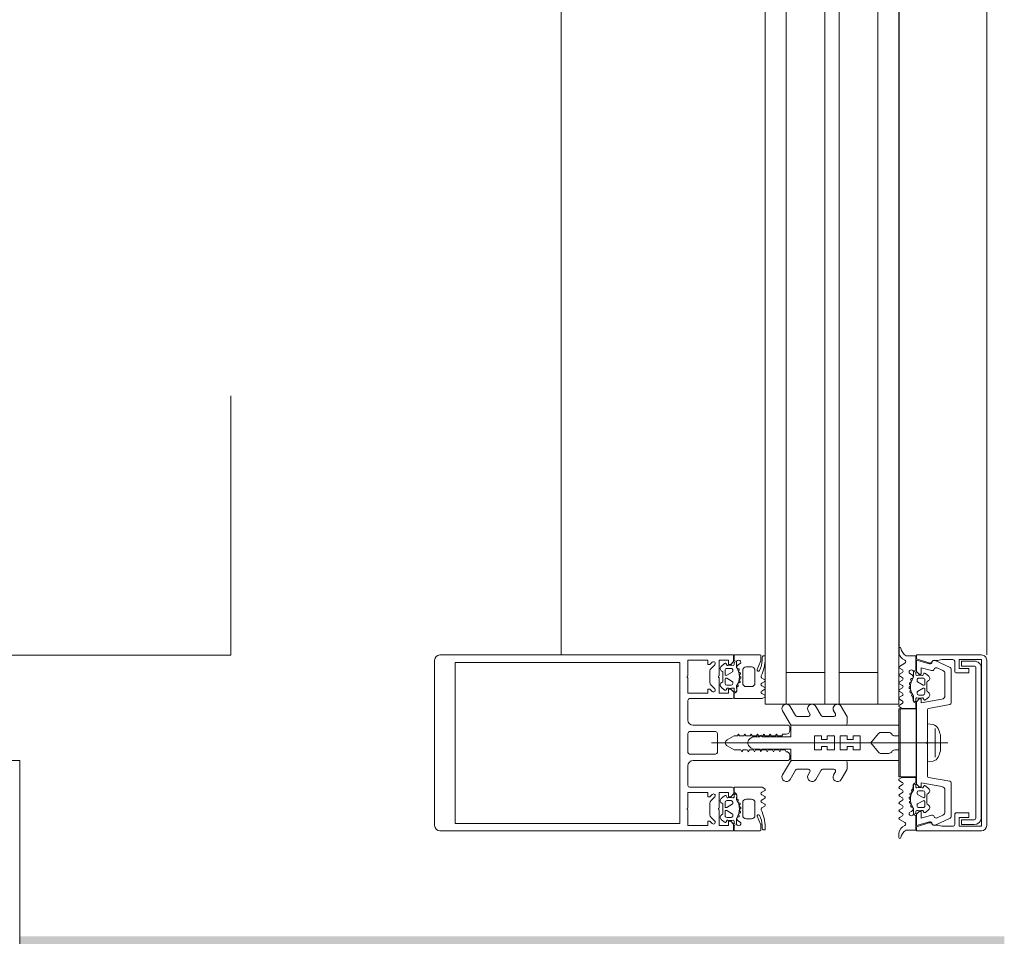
# Model space of a CAD drawing. Header units: centimetres. Extents: x -2424 to 2319, y 5 to 3760.
# Tile 50 of 117: x -593 to -565, y 1383 to 1409. Entities that reach past the tile are written whole.
import ezdxf

# ---------------------------------------------------------------- set-up
doc = ezdxf.new("R2010")
doc.units = ezdxf.units.CM
doc.linetypes.add('Hidden', pattern=[71.4375, 47.625, -23.8125])
for name, color, linetype, lineweight in [('A-DETL', 90, 'Continuous', 9), ('A-DETL-GENF', 92, 'Continuous', 9), ('A-GLAZ-CURT', 52, 'Continuous', 13), ('A-GLAZ-CWMG', 51, 'Continuous', 13), ('S-COLS', 52, 'Continuous', 13)]:
    doc.layers.add(name, color=color, linetype=linetype, lineweight=lineweight)
doc.layers.add('A-WALL-PATT', color=111, linetype='Continuous', lineweight=13, plot=False)

msp = doc.modelspace()

# ---------------------------------------------------------------- linework, layer by layer
at = {"layer": 'A-DETL', "color": 251, "linetype": 'Hidden', "lineweight": 9}
for p, q in [((-586.623, 1827.326), (-586.623, 1391.326)), ((-586.623, 1391.326), (-1192.623, 1391.326))]:
    msp.add_line(p, q, dxfattribs=at)
at = {"layer": 'A-DETL-GENF', "color": 251, "lineweight": 9, "extrusion": (0, 0, -1)}
for p, q in [((-580.673, 1391.327), (-579.291, 1391.327)), ((-579.823, 1391.327), (-574.163, 1391.327)), ((-567.622, 1391.426), (-567.622, 1391.514)), ((-580.823, 1386.477), (-580.823, 1391.177)), ((-579.767, 1391.117), (-574.163, 1391.117)), ((-572.858, 1391.051), (-572.964, 1390.945)), ((-572.675, 1391.003), (-572.577, 1391.085)), ((-572.303, 1391.057), (-572.303, 1391.117)), ((-572.243, 1391.117), (-572.243, 1390.989)), ((-572.182, 1391.054), (-572.133, 1391.082)), ((-571.552, 1391.137), (-571.65, 1390.916)), ((-571.543, 1391.307), (-571.543, 1391.178)), ((-571.513, 1391.182), (-571.513, 1391.243)), ((-571.453, 1391.303), (-571.443, 1391.303)), ((-567.606, 1391.002), (-567.453, 1391.09)), ((-566.589, 1391.171), (-566.162, 1390.972)), ((-566.033, 1391.147), (-566.033, 1390.867)), ((-565.123, 1386.477), (-565.123, 1391.177)), ((-572.993, 1390.874), (-572.993, 1390.54)), ((-572.623, 1390.592), (-572.623, 1390.822)), ((-572.563, 1390.777), (-572.563, 1390.897)), ((-572.358, 1390.843), (-572.518, 1390.751)), ((-572.513, 1390.947), (-572.393, 1390.947)), ((-572.343, 1390.897), (-572.343, 1390.869)), ((-572.185, 1390.934), (-572.2, 1390.935)), ((-572.174, 1390.875), (-572.163, 1390.893)), ((-572.143, 1390.824), (-572.156, 1390.829)), ((-572.145, 1390.76), (-572.131, 1390.775)), ((-572.063, 1390.527), (-572.063, 1390.887)), ((-571.963, 1390.987), (-571.813, 1390.987)), ((-571.713, 1390.887), (-571.713, 1390.527)), ((-567.521, 1390.9), (-567.606, 1390.95)), ((-567.606, 1390.782), (-567.521, 1390.832)), ((-567.313, 1390.802), (-567.265, 1390.774)), ((-567.203, 1390.709), (-567.203, 1390.837)), ((-567.143, 1390.837), (-567.143, 1390.776)), ((-566.869, 1390.805), (-566.772, 1390.723)), ((-566.371, 1390.882), (-566.534, 1390.958)), ((-566.313, 1390.169), (-566.313, 1390.791)), ((-566.133, 1390.927), (-566.133, 1389.966)), ((-565.429, 1386.692), (-565.429, 1390.962)), ((-565.279, 1390.952), (-565.279, 1386.702)), ((-572.563, 1390.517), (-572.563, 1390.637)), ((-572.518, 1390.663), (-572.358, 1390.571)), ((-572.343, 1390.545), (-572.343, 1390.517)), ((-572.191, 1390.473), (-572.198, 1390.486)), ((-572.179, 1390.529), (-572.159, 1390.534)), ((-572.144, 1390.583), (-572.154, 1390.594)), ((-572.146, 1390.643), (-572.129, 1390.653)), ((-572.128, 1390.704), (-572.14, 1390.712)), ((-571.438, 1390.571), (-571.523, 1390.523)), ((-571.518, 1390.67), (-571.438, 1390.623)), ((-567.521, 1390.68), (-567.606, 1390.73)), ((-567.606, 1390.563), (-567.521, 1390.612)), ((-567.52, 1390.461), (-567.606, 1390.511)), ((-567.316, 1390.494), (-567.302, 1390.48)), ((-567.29, 1390.549), (-567.304, 1390.544)), ((-567.283, 1390.613), (-567.272, 1390.595)), ((-567.247, 1390.655), (-567.261, 1390.654)), ((-567.103, 1390.617), (-567.103, 1390.589)), ((-567.088, 1390.563), (-566.928, 1390.471)), ((-566.933, 1390.667), (-567.053, 1390.667)), ((-566.883, 1390.497), (-566.883, 1390.617)), ((-566.823, 1390.542), (-566.823, 1390.312)), ((-572.964, 1390.469), (-572.858, 1390.363)), ((-572.577, 1390.329), (-572.675, 1390.411)), ((-572.393, 1390.467), (-572.513, 1390.467)), ((-572.303, 1390.291), (-572.303, 1390.356)), ((-571.813, 1390.427), (-571.963, 1390.427)), ((-571.523, 1390.452), (-571.438, 1390.403)), ((-571.438, 1390.351), (-571.523, 1390.302)), ((-571.523, 1390.231), (-571.438, 1390.182)), ((-567.606, 1390.343), (-567.521, 1390.392)), ((-567.52, 1390.241), (-567.606, 1390.291)), ((-567.307, 1390.432), (-567.319, 1390.424)), ((-567.317, 1390.373), (-567.3, 1390.363)), ((-567.292, 1390.314), (-567.302, 1390.303)), ((-567.288, 1390.254), (-567.267, 1390.249)), ((-567.249, 1390.206), (-567.256, 1390.193)), ((-567.103, 1390.265), (-567.103, 1390.237)), ((-566.928, 1390.383), (-567.088, 1390.291)), ((-566.883, 1390.237), (-566.883, 1390.357)), ((-573.573, 1390.087), (-572.363, 1390.087)), ((-567.607, 1389.902), (-567.524, 1389.95)), ((-567.606, 1390.123), (-567.52, 1390.172)), ((-567.525, 1390.023), (-567.606, 1390.071)), ((-567.143, 1390.076), (-567.143, 1390.011)), ((-567.053, 1390.187), (-566.933, 1390.187)), ((-566.772, 1390.131), (-566.869, 1390.049)), ((-570.931, 1389.739), (-570.708, 1389.352)), ((-570.563, 1389.602), (-570.715, 1389.864)), ((-570.201, 1389.739), (-570.151, 1389.652)), ((-569.833, 1389.602), (-569.985, 1389.864)), ((-569.476, 1389.739), (-569.425, 1389.652)), ((-569.1, 1389.589), (-569.259, 1389.864)), ((-566.808, 1389.78), (-566.808, 1388.852)), ((-566.175, 1389.917), (-566.783, 1389.809)), ((-570.194, 1389.577), (-570.52, 1389.577)), ((-569.469, 1389.577), (-569.79, 1389.577)), ((-569.093, 1389.377), (-569.093, 1389.564)), ((-573.623, 1389.097), (-573.623, 1388.557)), ((-572.833, 1389.147), (-573.573, 1389.147)), ((-570.773, 1389.327), (-573.473, 1389.327)), ((-572.783, 1388.557), (-572.783, 1389.097)), ((-570.723, 1389.177), (-570.723, 1389.277)), ((-570.664, 1389.327), (-569.143, 1389.327)), ((-568.125, 1389.127), (-567.91, 1389.127)), ((-566.588, 1388.419), (-566.588, 1389.235)), ((-572.951, 1388.827), (-566.23, 1388.827)), ((-571.895, 1388.902), (-571.91, 1388.877)), ((-571.584, 1389.002), (-571.722, 1389.002)), ((-571.552, 1389.037), (-571.566, 1389.012)), ((-571.52, 1389.012), (-571.535, 1389.037)), ((-566.808, 1388.802), (-566.808, 1387.874)), ((-566.44, 1389.052), (-566.44, 1388.602)), ((-571.895, 1388.752), (-571.91, 1388.777)), ((-571.584, 1388.652), (-571.722, 1388.652)), ((-571.552, 1388.617), (-571.566, 1388.642)), ((-571.52, 1388.642), (-571.535, 1388.617)), ((-568.125, 1388.527), (-567.91, 1388.527)), ((-573.573, 1388.507), (-572.833, 1388.507)), ((-573.473, 1388.327), (-570.773, 1388.327)), ((-570.931, 1387.914), (-570.708, 1388.302)), ((-570.723, 1388.377), (-570.723, 1388.477)), ((-570.664, 1388.327), (-569.143, 1388.327)), ((-569.093, 1388.277), (-569.093, 1388.09)), ((-570.563, 1388.052), (-570.715, 1387.789)), ((-570.194, 1388.077), (-570.52, 1388.077)), ((-570.201, 1387.914), (-570.151, 1388.002)), ((-569.833, 1388.052), (-569.985, 1387.789)), ((-569.469, 1388.077), (-569.79, 1388.077)), ((-569.476, 1387.914), (-569.425, 1388.002)), ((-569.1, 1388.065), (-569.259, 1387.789)), ((-567.607, 1387.752), (-567.524, 1387.704)), ((-566.783, 1387.845), (-566.175, 1387.737)), ((-566.133, 1387.688), (-566.133, 1386.727)), ((-572.363, 1387.567), (-573.573, 1387.567)), ((-571.523, 1387.423), (-571.438, 1387.472)), ((-567.525, 1387.631), (-567.606, 1387.583)), ((-567.606, 1387.531), (-567.52, 1387.482)), ((-567.52, 1387.413), (-567.606, 1387.363)), ((-567.288, 1387.4), (-567.267, 1387.405)), ((-567.249, 1387.448), (-567.256, 1387.461)), ((-567.143, 1387.578), (-567.143, 1387.643)), ((-567.103, 1387.389), (-567.103, 1387.417)), ((-567.053, 1387.467), (-566.933, 1387.467)), ((-566.883, 1387.417), (-566.883, 1387.297)), ((-566.772, 1387.523), (-566.869, 1387.605)), ((-566.313, 1386.863), (-566.313, 1387.485)), ((-572.858, 1387.291), (-572.964, 1387.185)), ((-572.577, 1387.325), (-572.675, 1387.243)), ((-572.563, 1387.137), (-572.563, 1387.017)), ((-572.393, 1387.187), (-572.513, 1387.187)), ((-572.343, 1387.109), (-572.343, 1387.137)), ((-572.303, 1387.363), (-572.303, 1387.298)), ((-572.191, 1387.181), (-572.198, 1387.168)), ((-572.179, 1387.125), (-572.159, 1387.12)), ((-572.063, 1387.127), (-572.063, 1386.767)), ((-571.813, 1387.227), (-571.963, 1387.227)), ((-571.713, 1386.767), (-571.713, 1387.127)), ((-571.438, 1387.303), (-571.523, 1387.352)), ((-571.523, 1387.202), (-571.438, 1387.251)), ((-571.438, 1387.083), (-571.523, 1387.131)), ((-567.606, 1387.311), (-567.521, 1387.262)), ((-567.52, 1387.193), (-567.606, 1387.143)), ((-567.307, 1387.222), (-567.319, 1387.23)), ((-567.317, 1387.281), (-567.3, 1387.291)), ((-567.316, 1387.159), (-567.302, 1387.174)), ((-567.292, 1387.34), (-567.302, 1387.351)), ((-566.928, 1387.271), (-567.088, 1387.363)), ((-567.088, 1387.091), (-566.928, 1387.183)), ((-566.883, 1387.157), (-566.883, 1387.037)), ((-566.823, 1387.112), (-566.823, 1387.342)), ((-572.993, 1387.114), (-572.993, 1386.78)), ((-572.623, 1387.062), (-572.623, 1386.832)), ((-572.563, 1386.877), (-572.563, 1386.757)), ((-572.518, 1386.991), (-572.358, 1387.083)), ((-572.358, 1386.811), (-572.518, 1386.903)), ((-572.144, 1387.071), (-572.154, 1387.06)), ((-572.146, 1387.011), (-572.129, 1387.001)), ((-572.145, 1386.894), (-572.131, 1386.879)), ((-572.128, 1386.95), (-572.14, 1386.942)), ((-571.518, 1386.984), (-571.438, 1387.031)), ((-567.606, 1387.091), (-567.521, 1387.042)), ((-567.521, 1386.974), (-567.606, 1386.923)), ((-567.606, 1386.872), (-567.521, 1386.822)), ((-567.313, 1386.852), (-567.265, 1386.88)), ((-567.29, 1387.105), (-567.304, 1387.11)), ((-567.283, 1387.041), (-567.272, 1387.059)), ((-567.247, 1386.999), (-567.261, 1387)), ((-567.203, 1386.945), (-567.203, 1386.817)), ((-567.143, 1386.817), (-567.143, 1386.877)), ((-567.103, 1387.037), (-567.103, 1387.065)), ((-566.933, 1386.987), (-567.053, 1386.987)), ((-566.869, 1386.849), (-566.772, 1386.931)), ((-572.964, 1386.709), (-572.858, 1386.603)), ((-572.675, 1386.651), (-572.577, 1386.569)), ((-572.513, 1386.707), (-572.393, 1386.707)), ((-572.343, 1386.757), (-572.343, 1386.785)), ((-572.303, 1386.597), (-572.303, 1386.537)), ((-572.243, 1386.537), (-572.243, 1386.665)), ((-572.185, 1386.72), (-572.2, 1386.719)), ((-572.182, 1386.6), (-572.133, 1386.572)), ((-572.174, 1386.779), (-572.163, 1386.761)), ((-572.143, 1386.83), (-572.156, 1386.825)), ((-571.963, 1386.667), (-571.813, 1386.667)), ((-571.552, 1386.517), (-571.65, 1386.738)), ((-567.521, 1386.754), (-567.606, 1386.703)), ((-567.606, 1386.652), (-567.453, 1386.564)), ((-566.162, 1386.682), (-566.589, 1386.483)), ((-566.534, 1386.696), (-566.371, 1386.772)), ((-566.033, 1386.787), (-566.033, 1386.507)), ((-579.291, 1386.327), (-580.673, 1386.327)), ((-579.823, 1386.537), (-574.163, 1386.537)), ((-579.823, 1386.327), (-574.163, 1386.327)), ((-571.543, 1386.347), (-571.543, 1386.476)), ((-571.513, 1386.472), (-571.513, 1386.411)), ((-571.453, 1386.351), (-571.443, 1386.351)), ((-571.423, 1386.371), (-571.423, 1386.438)), ((-567.622, 1386.228), (-567.622, 1386.14))]:
    msp.add_line(p, q, dxfattribs=at)
at = {"layer": 'A-DETL-GENF', "color": 251, "lineweight": 9, "extrusion": (0, 0, -1), "flags": 128}
for points in [[(572.733, 1390.732), (572.733, 1391.177), (572.463, 1391.177), (572.463, 1391.057), (572.403, 1391.057), (572.323, 1391.137), (572.323, 1391.327), (574.002, 1391.327), (574.323, 1391.327)], [(572.303, 1391.177), (572.303, 1391.327), (571.563, 1391.327)], [(565.273, 1391.327), (567.123, 1391.327), (567.123, 1391.217), (566.765, 1391.1)], [(579.291, 1386.537), (580.243, 1386.537), (580.243, 1391.117), (579.291, 1391.117)], [(574.323, 1386.537), (574.002, 1386.537), (573.853, 1386.537), (573.853, 1387.707), (573.853, 1389.947), (573.853, 1391.117), (574.002, 1391.117), (574.323, 1391.117)], [(573.623, 1390.732), (573.623, 1391.177), (573.053, 1391.177), (573.053, 1391.057), (572.993, 1391.057), (572.929, 1391.122)], [(572.532, 1391.077), (572.503, 1391.027), (572.49, 1391.027)], [(567.412, 1391.307), (567.143, 1391.307), (567.143, 1390.897)], [(566.689, 1390.885), (566.983, 1390.963), (566.983, 1390.777), (567.043, 1390.777), (567.123, 1390.857), (567.123, 1391.177), (566.749, 1391.077)], [(566.622, 1391.167), (566.517, 1391.167), (566.399, 1391.197), (566.084, 1391.197)], [(565.983, 1390.817), (565.633, 1390.817), (565.633, 1390.947), (565.903, 1390.947), (565.903, 1391.197), (565.273, 1391.197), (565.273, 1386.457), (565.903, 1386.457), (565.903, 1386.707), (565.633, 1386.707), (565.633, 1386.837), (565.983, 1386.837)], [(565.479, 1391.012), (565.839, 1391.012), (565.839, 1391.152), (565.479, 1391.152)], [(566.956, 1390.747), (566.943, 1390.747), (566.914, 1390.797)], [(572.929, 1390.292), (572.993, 1390.357), (573.053, 1390.357), (573.053, 1390.237), (573.623, 1390.237), (573.623, 1390.682)], [(572.313, 1390.137), (572.313, 1390.267), (572.403, 1390.357), (572.463, 1390.357), (572.463, 1390.237), (572.733, 1390.237), (572.733, 1390.682)], [(572.49, 1390.387), (572.503, 1390.387), (572.532, 1390.337)], [(571.438, 1390.13), (571.513, 1390.087), (572.303, 1390.087), (572.303, 1390.222)], [(572.243, 1390.432), (572.233, 1390.302), (572.233, 1390.429), (572.218, 1390.429)], [(573.623, 1389.477), (573.623, 1389.947), (573.623, 1390.037)], [(567.143, 1389.942), (567.143, 1389.807), (567.533, 1389.807), (567.607, 1389.85)], [(567.203, 1390.03), (567.203, 1390.152), (567.229, 1390.149), (567.213, 1390.022)], [(566.396, 1387.583), (566.983, 1387.687), (566.983, 1387.577), (567.043, 1387.577), (567.123, 1387.657), (567.123, 1389.997), (567.043, 1390.077), (566.983, 1390.077), (566.983, 1389.967), (566.396, 1390.071)], [(566.914, 1390.057), (566.943, 1390.107), (566.956, 1390.107)], [(566.649, 1388.307), (566.803, 1388.287), (566.803, 1389.367), (566.649, 1389.347)], [(568.201, 1389.091), (568.423, 1388.827), (568.723, 1388.827), (568.723, 1389.027), (568.923, 1389.027), (568.923, 1388.927), (569.089, 1388.927), (569.089, 1389.027), (569.289, 1389.027), (569.289, 1388.827), (569.456, 1388.827), (569.456, 1389.027), (569.656, 1389.027), (569.656, 1388.927), (569.823, 1388.927), (569.823, 1389.027), (570.023, 1389.027), (570.023, 1388.827), (571.923, 1388.827), (570.023, 1388.827), (570.023, 1388.627), (569.823, 1388.627), (569.823, 1388.727), (569.656, 1388.727), (569.656, 1388.627), (569.456, 1388.627), (569.456, 1388.827), (569.289, 1388.827), (569.289, 1388.627), (569.089, 1388.627), (569.089, 1388.727), (568.923, 1388.727), (568.923, 1388.627), (568.723, 1388.627), (568.723, 1388.827), (568.423, 1388.827), (568.201, 1388.563)], [(567.737, 1389.027), (567.623, 1389.027), (567.623, 1389.327), (570.693, 1389.327), (570.693, 1389.002), (571.503, 1389.002)], [(572.503, 1388.914), (572.307, 1389.027), (572.207, 1389.027), (572.178, 1389.077), (572.149, 1389.027), (572.027, 1389.027), (571.998, 1389.077), (571.969, 1389.027), (571.847, 1389.027), (571.818, 1389.077), (571.789, 1389.027), (571.667, 1389.027), (571.638, 1389.077), (571.609, 1389.027), (571.487, 1389.027), (571.458, 1389.077), (571.429, 1389.027), (571.307, 1389.027), (571.278, 1389.077), (571.249, 1389.027), (571.127, 1389.027), (571.098, 1389.077), (571.069, 1389.027), (570.947, 1389.027), (570.918, 1389.077), (570.823, 1389.077)], [(570.823, 1388.577), (570.852, 1388.627), (570.974, 1388.627), (571.003, 1388.577), (571.032, 1388.627), (571.154, 1388.627), (571.183, 1388.577), (571.212, 1388.627), (571.334, 1388.627), (571.363, 1388.577), (571.392, 1388.627), (571.514, 1388.627), (571.543, 1388.577), (571.572, 1388.627), (571.694, 1388.627), (571.723, 1388.577), (571.752, 1388.627), (571.874, 1388.627), (571.903, 1388.577), (571.932, 1388.627), (572.054, 1388.627), (572.083, 1388.577), (572.112, 1388.627), (572.307, 1388.627), (572.503, 1388.74)], [(567.737, 1388.627), (567.623, 1388.627), (567.623, 1388.327), (570.693, 1388.327), (570.693, 1388.652), (571.503, 1388.652)], [(573.623, 1387.617), (573.623, 1387.707), (573.623, 1388.177)], [(567.143, 1387.712), (567.143, 1387.847), (567.533, 1387.847), (567.607, 1387.804)], [(573.623, 1386.972), (573.623, 1387.417), (573.053, 1387.417), (573.053, 1387.297), (572.993, 1387.297), (572.929, 1387.362)], [(572.733, 1386.972), (572.733, 1387.417), (572.463, 1387.417), (572.463, 1387.297), (572.403, 1387.297), (572.313, 1387.387), (572.313, 1387.517)], [(571.438, 1387.524), (571.513, 1387.567), (572.303, 1387.567), (572.303, 1387.432)], [(567.203, 1387.624), (567.203, 1387.502), (567.229, 1387.505), (567.213, 1387.632)], [(566.914, 1387.597), (566.943, 1387.547), (566.956, 1387.547)], [(572.49, 1387.267), (572.503, 1387.267), (572.532, 1387.317)], [(572.243, 1387.222), (572.233, 1387.352), (572.233, 1387.225), (572.218, 1387.225)], [(574.323, 1386.327), (574.002, 1386.327), (572.323, 1386.327), (572.323, 1386.517), (572.403, 1386.597), (572.463, 1386.597), (572.463, 1386.477), (572.733, 1386.477), (572.733, 1386.922)], [(572.929, 1386.532), (572.993, 1386.597), (573.053, 1386.597), (573.053, 1386.477), (573.623, 1386.477), (573.623, 1386.922)], [(566.749, 1386.577), (567.123, 1386.477), (567.123, 1386.797), (567.043, 1386.877), (566.983, 1386.877), (566.983, 1386.69), (566.689, 1386.769)], [(566.956, 1386.907), (566.943, 1386.907), (566.914, 1386.857)], [(572.532, 1386.577), (572.503, 1386.627), (572.49, 1386.627)], [(567.412, 1386.347), (567.143, 1386.347), (567.143, 1386.757)], [(565.479, 1386.502), (565.839, 1386.502), (565.839, 1386.642), (565.479, 1386.642)], [(572.303, 1386.477), (572.303, 1386.327), (571.563, 1386.327)], [(566.765, 1386.554), (567.123, 1386.437), (567.123, 1386.327), (565.273, 1386.327)], [(566.083, 1386.457), (566.399, 1386.457), (566.517, 1386.487), (566.622, 1386.487)]]:
    msp.add_lwpolyline(points, dxfattribs=at)
for points in [[(567.623, 1387.857), (567.623, 1389.797), (567.583, 1389.797), (567.583, 1387.857)], [(567.583, 1387.857), (567.583, 1389.797), (567.133, 1389.797), (567.133, 1387.857)]]:
    msp.add_lwpolyline(points, close=True, dxfattribs=at)
at = {"layer": 'A-DETL-GENF', "color": 251, "lineweight": 9, "extrusion": (0, 0, -1)}
for centre, radius, start, end in [((580.673, 1391.177), 0.15, 0, 90), ((571.563, 1391.307), 0.02, 90.0061, 179.9938), ((567.592, 1391.514), 0.03, 359.9022, 171.6433), ((567.422, 1391.426), 0.2, 350.4545, 359.9022), ((567.332, 1391.441), 0.291, 295.3637, 350.4545), ((567.28, 1391.56), 0.286, 297.5921, 351.6433), ((565.273, 1391.177), 0.15, 89.9938, 180.0062), ((572.893, 1391.086), 0.05, 45, 225), ((572.558, 1391.062), 0.03, 50.0081, 149.9928), ((572.412, 1390.723), 0.314, 75.4957, 104.4999), ((572.333, 1391.057), 0.03, 180.903, 269.9793), ((572.303, 1391.147), 0.03, 89.9978, 269.9978), ((572.178, 1391.117), 0.065, 359.9978, 179.9978), ((572.132, 1390.968), 0.1, 0.8249, 59.9955), ((572.153, 1391.117), 0.04, 179.9978, 240.004), ((572.143, 1391.182), 0.63, 179.9981, 208.0699), ((571.643, 1391.178), 0.1, 180.0023, 203.9916), ((572.493, 1391.216), 1.07, 180.0066, 206.658), ((571.453, 1391.243), 0.06, 359.9876, 90.0101), ((571.443, 1391.283), 0.02, 89.9598, 180.0205), ((567.478, 1391.133), 0.05, 115.3637, 240.1649), ((566.743, 1391.167), 0.07, 210.0064, 288), ((566.733, 1391.135), 0.06, 188.4417, 285), ((566.622, 1391.097), 0.07, 30.0064, 90), ((566.615, 1391.117), 0.06, 8.4417, 115), ((566.084, 1391.146), 0.0512, 90.5709, 178.6482), ((565.478, 1390.952), 0.2, 89.9718, 180.0352), ((572.893, 1390.874), 0.1, 0, 45), ((572.623, 1390.942), 0.08, 292.6134, 50.0011), ((572.673, 1390.822), 0.05, 112.6202, 179.9974), ((572.513, 1390.897), 0.05, 359.9877, 90.0079), ((572.533, 1390.777), 0.03, 239.9953, 0.0042), ((572.393, 1390.897), 0.05, 89.9875, 180.008), ((572.373, 1390.869), 0.03, 179.9857, 240.0042), ((572.193, 1390.989), 0.05, 324.9199, 359.9978), ((572.594, 1390.707), 0.44, 144.9199, 215.839), ((572.198, 1390.969), 0.0339, 273.0003, 0.8195), ((572.187, 1390.907), 0.0272, 93.0125, 209.9868), ((572.147, 1390.859), 0.0316, 288.0011, 29.9907), ((572.123, 1390.738), 0.0316, 302.9873, 45.0068), ((572.152, 1390.796), 0.03, 107.9969, 224.9972), ((571.963, 1390.887), 0.1, 359.9978, 89.9978), ((571.813, 1390.887), 0.1, 89.9978, 179.9978), ((571.618, 1390.902), 0.035, 208.0726, 23.9962), ((567.591, 1390.976), 0.03, 300.7154, 60.1649), ((567.591, 1390.756), 0.03, 300.5887, 59.5346), ((567.545, 1390.866), 0.0417, 125.132, 234.868), ((567.268, 1390.837), 0.065, 0, 180), ((567.293, 1390.837), 0.04, 299.9937, 0), ((567.315, 1390.688), 0.1, 120.0023, 179.1728), ((567.143, 1390.867), 0.03, 270, 90), ((567.113, 1390.777), 0.03, 270.0185, 359.0948), ((567.035, 1390.443), 0.314, 75.4979, 104.5021), ((566.888, 1390.782), 0.03, 30.0049, 129.9897), ((566.673, 1390.942), 0.06, 198.8192, 285), ((566.56, 1390.904), 0.06, 18.8192, 115), ((566.413, 1390.791), 0.1, 115, 180), ((566.183, 1390.927), 0.05, 115, 180), ((565.983, 1390.867), 0.05, 270, 0.0001), ((565.479, 1390.962), 0.0499, 89.8796, 180.0225), ((573.618, 1390.707), 0.0256, 282.6804, 77.3196), ((572.893, 1390.54), 0.1, 315, 0), ((572.728, 1390.707), 0.0256, 282.6804, 77.3196), ((572.623, 1390.472), 0.08, 310.0008, 67.375), ((572.673, 1390.592), 0.05, 179.9966, 247.3769), ((572.533, 1390.637), 0.03, 359.9965, 119.9951), ((572.513, 1390.517), 0.05, 270.007, 359.9886), ((572.393, 1390.517), 0.05, 180.0068, 269.9887), ((572.373, 1390.545), 0.03, 119.9928, 180.0084), ((572.171, 1390.5), 0.03, 333.0009, 74.9963), ((572.131, 1390.615), 0.0316, 318.0004, 59.9952), ((572.167, 1390.563), 0.03, 137.9949, 255.0023), ((572.144, 1390.679), 0.03, 122.9992, 239.9975), ((571.963, 1390.527), 0.1, 269.9978, 359.9978), ((571.813, 1390.527), 0.1, 179.9978, 269.9978), ((571.491, 1390.713), 0.051, 301.8047, 26.6592), ((571.502, 1390.487), 0.041, 299.9963, 59.9993), ((571.453, 1390.597), 0.03, 119.9942, 240.0014), ((567.591, 1390.537), 0.03, 300.1448, 59.5346), ((567.545, 1390.646), 0.0415, 125.012, 234.988), ((567.294, 1390.516), 0.03, 315.0005, 72.0009), ((566.852, 1390.427), 0.44, 324.1588, 35.0779), ((567.324, 1390.458), 0.0316, 134.991, 237.0104), ((567.3, 1390.579), 0.0316, 150.007, 251.9967), ((567.26, 1390.627), 0.0272, 330.011, 86.9853), ((567.248, 1390.689), 0.0339, 179.1783, 266.9975), ((567.253, 1390.709), 0.05, 180, 215.0779), ((567.053, 1390.617), 0.05, 359.9897, 90.0103), ((567.073, 1390.589), 0.03, 299.9936, 0.0121), ((566.933, 1390.617), 0.05, 89.9899, 180.0101), ((566.913, 1390.497), 0.03, 179.9936, 300.0024), ((566.773, 1390.542), 0.05, 0.0003, 67.3776), ((566.823, 1390.662), 0.08, 129.9967, 247.3844), ((572.893, 1390.328), 0.05, 135, 315), ((572.558, 1390.352), 0.03, 209.9961, 310.0091), ((572.412, 1390.691), 0.314, 256.8002, 284.4808), ((572.333, 1390.356), 0.03, 76.8002, 179.9978), ((572.276, 1390.31), 0.033, 179.9978, 324.9077), ((572.273, 1390.222), 0.03, 0.0008, 82.8093), ((572.283, 1390.302), 0.05, 179.9889, 262.8241), ((572.213, 1390.432), 0.03, 359.9978, 35.839), ((572.218, 1390.459), 0.03, 153.0068, 269.9866), ((571.502, 1390.267), 0.041, 300.003, 59.9925), ((571.453, 1390.377), 0.03, 119.9942, 240.0014), ((567.591, 1390.317), 0.03, 300.3449, 59.5346), ((567.547, 1390.427), 0.043, 127.8436, 233.8234), ((567.545, 1390.207), 0.0419, 125.4665, 234.6999), ((567.302, 1390.399), 0.03, 300.0003, 56.9985), ((567.28, 1390.283), 0.03, 284.9955, 42.0028), ((567.316, 1390.335), 0.0316, 120.0026, 221.9974), ((567.275, 1390.22), 0.03, 105.0015, 206.9968), ((567.073, 1390.265), 0.03, 359.9893, 60.005), ((567.053, 1390.237), 0.05, 270.009, 359.991), ((566.933, 1390.237), 0.05, 180.0092, 269.9908), ((566.913, 1390.357), 0.03, 60.0027, 180.0013), ((566.773, 1390.312), 0.05, 292.6209, 0.0012), ((566.823, 1390.192), 0.08, 112.6228, 229.9969), ((573.573, 1390.037), 0.05, 0, 90), ((572.363, 1390.137), 0.05, 180, 270), ((571.453, 1390.156), 0.03, 119.9942, 240.0014), ((570.823, 1389.802), 0.125, 330, 150), ((570.093, 1389.802), 0.125, 330, 150), ((569.367, 1389.802), 0.125, 330, 150), ((567.591, 1390.097), 0.03, 300.3446, 59.7685), ((567.544, 1389.986), 0.0416, 116.9541, 241.568), ((567.229, 1390.179), 0.03, 270.0112, 26.991), ((567.163, 1390.022), 0.05, 277.1737, 0.0088), ((567.233, 1390.152), 0.03, 144.1588, 180), ((567.17, 1390.03), 0.033, 215.0901, 360), ((567.173, 1389.942), 0.03, 97.1885, 179.997), ((567.113, 1390.076), 0.03, 0, 103.1975), ((567.035, 1390.411), 0.314, 255.517, 283.1975), ((566.888, 1390.072), 0.03, 229.9887, 330.0017), ((566.413, 1390.169), 0.1, 180, 260), ((566.183, 1389.966), 0.05, 180, 260), ((570.194, 1389.627), 0.05, 150, 270), ((569.469, 1389.627), 0.05, 150, 270), ((567.592, 1389.876), 0.03, 299.7965, 60.132), ((566.778, 1389.78), 0.03, 0, 80), ((573.473, 1389.477), 0.15, 270, 0), ((570.52, 1389.627), 0.05, 270, 330), ((569.79, 1389.627), 0.05, 270, 330), ((569.143, 1389.377), 0.05, 180, 270), ((569.143, 1389.564), 0.05, 150, 180), ((573.573, 1389.097), 0.05, 0, 90), ((572.833, 1389.097), 0.05, 90, 180), ((570.823, 1389.177), 0.1, 180, 270), ((570.773, 1389.277), 0.05, 90, 180), ((570.664, 1389.377), 0.05, 270, 330), ((568.125, 1389.027), 0.1, 40, 90), ((567.91, 1389.027), 0.1, 90, 150), ((566.702, 1389.134), 0.22, 103.9707, 152.728), ((567.333, 1388.826), 0.921, 153.7078, 165.8284), ((572.453, 1388.827), 0.1, 300, 60), ((571.823, 1388.827), 0.1, 0, 30), ((571.823, 1388.827), 0.1, 330, 0), ((571.722, 1388.802), 0.2, 30, 90), ((571.584, 1389.022), 0.02, 210.0303, 270), ((571.543, 1389.032), 0.01, 30.0303, 149.9802), ((571.503, 1389.022), 0.02, 270, 329.9802), ((567.737, 1389.127), 0.1, 270, 330), ((566.803, 1388.827), 0.0256, 282.6804, 77.3196), ((573.573, 1388.557), 0.05, 270, 0), ((572.833, 1388.557), 0.05, 180, 270), ((571.722, 1388.852), 0.2, 270, 330), ((571.584, 1388.632), 0.02, 90, 149.9697), ((571.543, 1388.622), 0.01, 210.0198, 329.9697), ((571.503, 1388.632), 0.02, 30.0198, 90), ((570.823, 1388.477), 0.1, 90, 180), ((568.125, 1388.627), 0.1, 270, 320), ((567.91, 1388.627), 0.1, 210, 270), ((567.737, 1388.527), 0.1, 30, 90), ((567.332, 1388.827), 0.92, 194.1683, 206.293), ((573.473, 1388.177), 0.15, 0, 90), ((570.773, 1388.377), 0.05, 180, 270), ((570.664, 1388.277), 0.05, 30, 90), ((569.143, 1388.277), 0.05, 90, 180), ((566.702, 1388.52), 0.22, 207.2746, 256.0268), ((570.52, 1388.027), 0.05, 30, 90), ((570.194, 1388.027), 0.05, 90, 210), ((569.79, 1388.027), 0.05, 30, 90), ((569.469, 1388.027), 0.05, 90, 210), ((569.143, 1388.09), 0.05, 180, 210), ((570.823, 1387.852), 0.125, 210, 30), ((570.093, 1387.852), 0.125, 210, 30), ((569.367, 1387.852), 0.125, 210, 30), ((567.592, 1387.778), 0.03, 299.868, 60.2035), ((567.544, 1387.668), 0.0416, 118.432, 243.0459), ((567.163, 1387.632), 0.05, 359.9912, 82.8263), ((567.173, 1387.712), 0.03, 180.003, 262.8115), ((566.778, 1387.874), 0.03, 280, 0), ((566.183, 1387.688), 0.05, 100, 180), ((573.573, 1387.617), 0.05, 270, 0), ((572.363, 1387.517), 0.05, 90, 180), ((572.273, 1387.432), 0.03, 277.1907, 359.9992), ((572.283, 1387.352), 0.05, 97.1759, 180.0111), ((571.502, 1387.387), 0.041, 300.0075, 59.997), ((571.453, 1387.498), 0.03, 119.9986, 240.0058), ((567.591, 1387.557), 0.03, 300.2315, 59.6554), ((567.545, 1387.447), 0.0419, 125.3001, 234.5335), ((566.852, 1387.227), 0.44, 324.9221, 35.8412), ((567.275, 1387.434), 0.03, 153.0032, 254.9985), ((567.229, 1387.475), 0.03, 333.009, 89.9888), ((567.233, 1387.502), 0.03, 180, 215.8412), ((567.17, 1387.624), 0.033, 0, 144.9099), ((567.113, 1387.578), 0.03, 256.8025, 0), ((567.035, 1387.243), 0.314, 76.8025, 104.483), ((567.053, 1387.417), 0.05, 0.009, 89.991), ((566.933, 1387.417), 0.05, 90.0092, 179.9908), ((566.888, 1387.582), 0.03, 29.9983, 130.0113), ((566.823, 1387.462), 0.08, 130.0031, 247.3772), ((566.413, 1387.485), 0.1, 100, 180), ((572.893, 1387.114), 0.1, 0, 45), ((572.893, 1387.326), 0.05, 45, 225), ((572.623, 1387.182), 0.08, 292.625, 49.9992), ((572.558, 1387.302), 0.03, 49.9909, 150.0039), ((572.513, 1387.137), 0.05, 0.0114, 89.993), ((572.412, 1386.963), 0.314, 75.5192, 103.1998), ((572.393, 1387.137), 0.05, 90.0113, 179.9932), ((572.333, 1387.298), 0.03, 180.0022, 283.1998), ((572.276, 1387.344), 0.033, 35.0923, 180.0022), ((572.213, 1387.222), 0.03, 324.161, 0.0022), ((572.594, 1386.947), 0.44, 144.161, 215.0801), ((572.218, 1387.195), 0.03, 90.0134, 206.9932), ((572.171, 1387.154), 0.03, 285.0037, 26.9991), ((571.963, 1387.127), 0.1, 0.0022, 90.0022), ((571.813, 1387.127), 0.1, 90.0022, 180.0022), ((571.502, 1387.167), 0.041, 300.0007, 60.0037), ((571.453, 1387.277), 0.03, 119.9986, 240.0058), ((567.591, 1387.337), 0.03, 300.4654, 59.6551), ((567.591, 1387.117), 0.03, 300.4654, 59.8552), ((567.547, 1387.227), 0.043, 126.1766, 232.1564), ((567.302, 1387.255), 0.03, 303.0015, 59.9997), ((567.294, 1387.138), 0.03, 287.9991, 44.9995), ((567.28, 1387.371), 0.03, 317.9972, 75.0045), ((567.324, 1387.196), 0.0316, 122.9896, 225.009), ((567.316, 1387.319), 0.0316, 138.0026, 239.9974), ((567.073, 1387.389), 0.03, 299.995, 0.0107), ((566.913, 1387.297), 0.03, 179.9987, 299.9973), ((566.913, 1387.157), 0.03, 59.9976, 180.0064), ((566.773, 1387.342), 0.05, 359.9988, 67.3791), ((573.618, 1386.947), 0.0256, 282.6804, 77.3196), ((572.728, 1386.947), 0.0256, 282.6804, 77.3196), ((572.673, 1387.062), 0.05, 112.6231, 180.0034), ((572.533, 1387.017), 0.03, 240.0049, 0.0035), ((572.533, 1386.877), 0.03, 359.9958, 120.0047), ((572.373, 1387.109), 0.03, 179.9916, 240.0072), ((572.131, 1387.039), 0.0316, 300.0048, 41.9996), ((572.167, 1387.091), 0.03, 104.9977, 222.0051), ((572.123, 1386.916), 0.0316, 314.9932, 57.0127), ((572.152, 1386.858), 0.03, 135.0028, 252.0031), ((572.144, 1386.975), 0.03, 120.0025, 237.0008), ((571.491, 1386.941), 0.051, 333.3408, 58.1953), ((572.493, 1386.438), 1.07, 153.342, 180.0016), ((571.453, 1387.057), 0.03, 119.9986, 240.0058), ((567.591, 1386.898), 0.03, 300.4654, 59.4113), ((567.545, 1387.008), 0.0415, 125.012, 234.988), ((567.293, 1386.817), 0.04, 360, 60.0063), ((567.3, 1387.075), 0.0316, 108.0033, 209.993), ((567.26, 1387.027), 0.0272, 273.0147, 29.989), ((567.315, 1386.966), 0.1, 180.8272, 239.9977), ((567.248, 1386.965), 0.0339, 93.0025, 180.8217), ((567.253, 1386.945), 0.05, 144.9221, 180), ((567.113, 1386.877), 0.03, 0.9052, 89.9815), ((567.035, 1387.211), 0.314, 255.4979, 284.5021), ((567.073, 1387.065), 0.03, 359.9879, 60.0064), ((567.053, 1387.037), 0.05, 269.9897, 0.0103), ((566.933, 1387.037), 0.05, 179.9899, 270.0101), ((566.888, 1386.872), 0.03, 230.0103, 329.9951), ((566.773, 1387.112), 0.05, 292.6224, 359.9997), ((566.823, 1386.992), 0.08, 112.6156, 230.0033), ((566.413, 1386.863), 0.1, 180, 245), ((572.893, 1386.78), 0.1, 315, 0), ((572.893, 1386.568), 0.05, 135, 315), ((572.623, 1386.712), 0.08, 309.9989, 67.3866), ((572.673, 1386.832), 0.05, 180.0026, 247.3798), ((572.558, 1386.592), 0.03, 210.0072, 309.9919), ((572.513, 1386.757), 0.05, 269.9921, 0.0123), ((572.412, 1386.931), 0.314, 255.5001, 284.5043), ((572.393, 1386.757), 0.05, 179.992, 270.0125), ((572.373, 1386.785), 0.03, 119.9958, 180.0143), ((572.333, 1386.597), 0.03, 90.0207, 179.097), ((572.193, 1386.665), 0.05, 0.0022, 35.0801), ((572.198, 1386.685), 0.0339, 359.1805, 86.9997), ((572.132, 1386.686), 0.1, 300.0045, 359.1751), ((572.187, 1386.747), 0.0272, 150.0132, 266.9875), ((572.147, 1386.795), 0.0316, 330.0093, 71.9989), ((572.153, 1386.537), 0.04, 119.996, 180.0022), ((571.963, 1386.767), 0.1, 270.0022, 0.0022), ((571.813, 1386.767), 0.1, 180.0022, 270.0022), ((571.618, 1386.752), 0.035, 336.0038, 151.9274), ((572.143, 1386.472), 0.63, 151.9301, 180.0019), ((567.591, 1386.678), 0.03, 299.8351, 59.2846), ((567.545, 1386.788), 0.0417, 125.132, 234.868), ((567.478, 1386.521), 0.05, 119.8351, 244.6363), ((567.268, 1386.817), 0.065, 180, 0), ((567.143, 1386.787), 0.03, 270, 90), ((566.743, 1386.487), 0.07, 72, 149.9983), ((566.733, 1386.519), 0.06, 75, 171.5583), ((566.673, 1386.711), 0.06, 75, 161.1808), ((566.56, 1386.75), 0.06, 245, 341.1808), ((566.183, 1386.727), 0.05, 180, 245), ((565.983, 1386.787), 0.05, 359.9981, 90.0017), ((565.479, 1386.702), 0.2, 180.0295, 269.9723), ((565.479, 1386.692), 0.0501, 180.0875, 269.9336), ((580.673, 1386.477), 0.15, 270, 0), ((572.303, 1386.507), 0.03, 90.0022, 270.0022), ((572.178, 1386.537), 0.065, 180.0022, 0.0022), ((571.563, 1386.347), 0.02, 180.0062, 269.9939), ((571.643, 1386.476), 0.1, 156.0084, 179.9977), ((571.453, 1386.411), 0.06, 269.9899, 0.0124), ((571.443, 1386.371), 0.02, 179.9795, 270.0402), ((567.332, 1386.213), 0.291, 9.5455, 64.6363), ((567.28, 1386.094), 0.286, 8.3567, 62.4079), ((566.622, 1386.557), 0.07, 270, 329.9983), ((566.615, 1386.537), 0.06, 245, 351.5583), ((566.083, 1386.507), 0.0498, 179.8262, 270.1735), ((565.273, 1386.477), 0.15, 180.0494, 269.9506), ((567.422, 1386.228), 0.2, 0.0978, 9.5455), ((567.592, 1386.14), 0.03, 188.3567, 0.0978)]:
    msp.add_arc(centre, radius, start, end, dxfattribs=at)
at = {"layer": 'A-GLAZ-CURT', "color": 251, "lineweight": 9}
for p, q in [((-571.423, 1426.726), (-571.423, 1389.927)), ((-570.823, 1426.726), (-570.823, 1389.927)), ((-569.723, 1426.726), (-569.723, 1389.927)), ((-569.323, 1426.726), (-569.323, 1389.927)), ((-568.223, 1426.726), (-568.223, 1389.927)), ((-567.623, 1389.927), (-567.623, 1426.726)), ((-569.723, 1390.827), (-570.823, 1390.827)), ((-568.223, 1390.827), (-569.323, 1390.827)), ((-571.423, 1389.927), (-567.623, 1389.927))]:
    msp.add_line(p, q, dxfattribs=at)
at = {"layer": 'A-GLAZ-CWMG', "color": 251, "lineweight": 9}
for p, q in [((-577.223, 1425.326), (-577.223, 1391.327)), ((-567.613, 1391.327), (-567.613, 1425.326)), ((-565.123, 1391.327), (-565.123, 1425.326))]:
    msp.add_line(p, q, dxfattribs=at)
at = {"layer": 'A-WALL-PATT', "color": 251, "linetype": 'Continuous', "lineweight": 9}
for points in [[(-592.623, 1358.326), (-592.623, 1383.326), (-592.623, 1365.213)], [(-572.623, 1348.326), (-572.623, 1383.326), (-572.623, 1365.213)]]:
    msp.add_solid(points, dxfattribs=at)
at = {"layer": 'A-WALL-PATT', "color": 251, "linetype": 'Continuous', "lineweight": 9, "extrusion": (0, 0, -1)}
for points in [[(592.623, 1383.326), (592.623, 1358.326), (572.623, 1383.326)], [(572.623, 1383.326), (592.623, 1358.326), (572.623, 1358.326)], [(572.623, 1383.326), (572.623, 1348.326), (564.623, 1383.326)], [(564.623, 1383.326), (572.623, 1348.326), (564.623, 1348.326)]]:
    msp.add_solid(points, dxfattribs=at)
at = {"layer": 'S-COLS', "color": 251, "lineweight": 9}
for p, q in [((-592.623, 1388.326), (-632.623, 1388.326)), ((-592.623, 1348.326), (-592.623, 1388.326))]:
    msp.add_line(p, q, dxfattribs=at)

doc.saveas('drawing.dxf')
